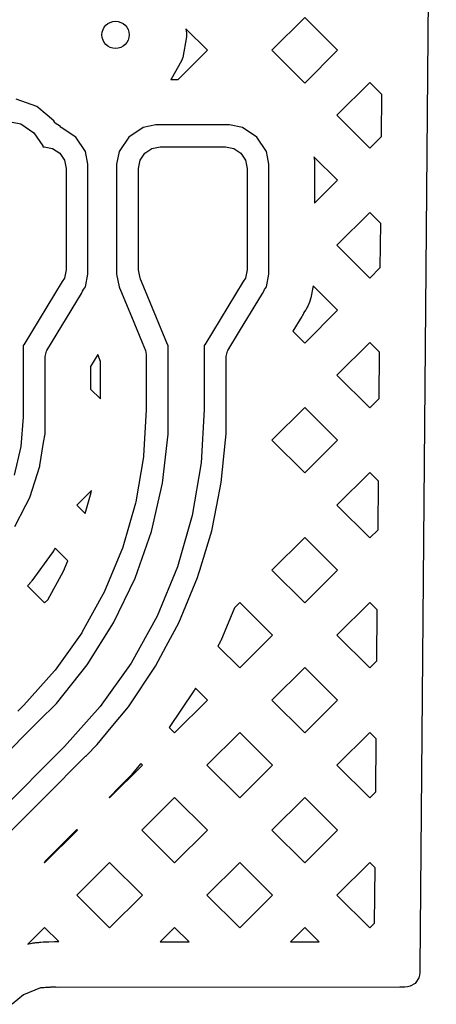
# Model space of a CAD drawing. Extents: x 126.5 to 186.7, y -114.4 to -68.6.
# Tile 20 of 32: x 184.1 to 186.4, y -104.2 to -98.7. Entities that reach past the tile are written whole.
import ezdxf

# ---------------------------------------------------------------- set-up
doc = ezdxf.new("R2010")
doc.units = 0
doc.layers.add('BLACK', color=7, linetype='CONTINUOUS')

msp = doc.modelspace()

# ---------------------------------------------------------------- linework, layer by layer
at = {"layer": 'BLACK', "linetype": 'CONTINUOUS'}
for p, q in [((186.446594, -93.515381), (186.355576, -103.97707)), ((185.719832, -98.724043), (185.538812, -98.905063)), ((185.900852, -98.905063), (185.719832, -98.724043)), ((185.062909, -98.785541), (185.067179, -98.809755)), ((185.182431, -98.905063), (185.062909, -98.785541)), ((185.067179, -98.809755), (185.067179, -98.830245)), ((185.067179, -98.830245), (185.047032, -98.944505)), ((185.021735, -99.065759), (185.182431, -98.905063)), ((185.538812, -98.905063), (185.719832, -99.086083)), ((185.719832, -99.086083), (185.900852, -98.905063)), ((185.040023, -98.96376), (184.982011, -99.064239)), ((185.047032, -98.944505), (185.040023, -98.96376)), ((184.982011, -99.064239), (184.980895, -99.065567)), ((184.980895, -99.065567), (184.981087, -99.065759)), ((184.981087, -99.065759), (185.021735, -99.065759)), ((186.079042, -99.083253), (185.898022, -99.264273)), ((186.145562, -99.149773), (186.079042, -99.083253)), ((186.143552, -99.380781), (186.145562, -99.149773)), ((184.240415, -99.216172), (184.125921, -99.1745)), ((184.297739, -99.264273), (184.240415, -99.216172)), ((184.333751, -99.294491), (184.297739, -99.264273)), ((185.898022, -99.264273), (186.079041, -99.445292)), ((184.065, -99.295), (184.151104, -99.312127)), ((184.151104, -99.312127), (184.224099, -99.360901)), ((184.339269, -99.304049), (184.333751, -99.294491)), ((184.341293, -99.307304), (184.339269, -99.304049)), ((184.370967, -99.327143), (184.341293, -99.307304)), ((184.897837, -99.317759), (184.827692, -99.331711)), ((184.89784, -99.317759), (184.897837, -99.317759)), ((185.305216, -99.317759), (184.89784, -99.317759)), ((185.305219, -99.317759), (185.305216, -99.317759)), ((185.375363, -99.331711), (185.305219, -99.317759)), ((184.224099, -99.360901), (184.272873, -99.433896)), ((184.369996, -99.329488), (184.370967, -99.327143)), ((184.375364, -99.331712), (184.369996, -99.329488)), ((184.375367, -99.331713), (184.375364, -99.331712)), ((184.454919, -99.384868), (184.375367, -99.331713)), ((184.827689, -99.331713), (184.748137, -99.384868)), ((184.827691, -99.331712), (184.827689, -99.331712)), ((184.827689, -99.331712), (184.827689, -99.331713)), ((184.827692, -99.331711), (184.827691, -99.331712)), ((185.375364, -99.331712), (185.375363, -99.331711)), ((185.375367, -99.331713), (185.375364, -99.331712)), ((185.454919, -99.384868), (185.375367, -99.331713)), ((184.508074, -99.46442), (184.454919, -99.384868)), ((184.748137, -99.384868), (184.698613, -99.458987)), ((185.508074, -99.46442), (185.454919, -99.384868)), ((186.079041, -99.445292), (186.143552, -99.380781)), ((184.272873, -99.433896), (184.273741, -99.438259)), ((184.273741, -99.438259), (184.281528, -99.438259)), ((184.281528, -99.438259), (184.32745, -99.447393)), ((184.32745, -99.447393), (184.366381, -99.473406)), ((184.366381, -99.473406), (184.392394, -99.512337)), ((184.508074, -99.464422), (184.508074, -99.46442)), ((184.508075, -99.464423), (184.508074, -99.464422)), ((184.522027, -99.534566), (184.508075, -99.464423)), ((184.69498, -99.464423), (184.681028, -99.534566)), ((184.694981, -99.464422), (184.69498, -99.464423)), ((184.698613, -99.458987), (184.694981, -99.464422)), ((184.810662, -99.512337), (184.836675, -99.473406)), ((184.836675, -99.473406), (184.875606, -99.447393)), ((184.875606, -99.447393), (184.921528, -99.438259)), ((184.921528, -99.438259), (185.281528, -99.438259)), ((185.281528, -99.438259), (185.32745, -99.447393)), ((185.32745, -99.447393), (185.366381, -99.473406)), ((185.366381, -99.473406), (185.392394, -99.512337)), ((185.508074, -99.464422), (185.508074, -99.46442)), ((185.508075, -99.464423), (185.508074, -99.464422)), ((185.513828, -99.493348), (185.508075, -99.464423)), ((184.392394, -99.512337), (184.401528, -99.558259)), ((184.522028, -99.534568), (184.522027, -99.534566)), ((184.522028, -99.53457), (184.522028, -99.534568)), ((184.522028, -99.534571), (184.522028, -99.53457)), ((184.522028, -100.141947), (184.522028, -99.534571)), ((184.681028, -99.534566), (184.681028, -99.53457)), ((184.681028, -99.53457), (184.681028, -99.534571)), ((184.681028, -99.534571), (184.681028, -100.141947)), ((184.801528, -99.558259), (184.810662, -99.512337)), ((185.392394, -99.512337), (185.401528, -99.558259)), ((185.522027, -99.534566), (185.513828, -99.493348)), ((185.522028, -99.534568), (185.522027, -99.534566)), ((185.522028, -99.53457), (185.522028, -99.534568)), ((185.522028, -99.534571), (185.522028, -99.53457)), ((185.522028, -99.982693), (185.522028, -99.534571)), ((185.900852, -99.623483), (185.770717, -99.493348)), ((185.770717, -99.493348), (185.770888, -99.494328)), ((185.770888, -99.494328), (185.771854, -99.500838)), ((185.771854, -99.500838), (185.772209, -99.50372)), ((185.772209, -99.50372), (185.773421, -99.516037)), ((185.773421, -99.516037), (185.773634, -99.518917)), ((185.773634, -99.518917), (185.773957, -99.525486)), ((185.773957, -99.525486), (185.774028, -99.528384)), ((185.774028, -99.528384), (185.774028, -99.750307)), ((184.401528, -99.558259), (184.401528, -100.118259)), ((184.801528, -100.118259), (184.801528, -99.558259)), ((185.401528, -99.558259), (185.401528, -100.118259)), ((185.774028, -99.750307), (185.900852, -99.623483)), ((186.079042, -99.801673), (185.898022, -99.982693)), ((186.139366, -99.861997), (186.079042, -99.801673)), ((186.137248, -100.105506), (186.139366, -99.861997)), ((185.522028, -100.141947), (185.522028, -99.982693)), ((185.898022, -99.982693), (186.079041, -100.163712)), ((184.401528, -100.118259), (184.392394, -100.164181)), ((184.810662, -100.164181), (184.801528, -100.118259)), ((185.401528, -100.118259), (185.392394, -100.164181)), ((186.079041, -100.163712), (186.137248, -100.105506)), ((184.379938, -100.183487), (184.168415, -100.532622)), ((184.380367, -100.182179), (184.379938, -100.183487)), ((184.392394, -100.164181), (184.380367, -100.182179)), ((184.508074, -100.212098), (184.522028, -100.141947)), ((184.681028, -100.141949), (184.681027, -100.141949)), ((184.681027, -100.141949), (184.694981, -100.212096)), ((184.681028, -100.141947), (184.681028, -100.141949)), ((184.813457, -100.168365), (184.810662, -100.164181)), ((184.813454, -100.170948), (184.813457, -100.168365)), ((184.818627, -100.183487), (184.813454, -100.170948)), ((184.962014, -100.531021), (184.818627, -100.183487)), ((185.379938, -100.183487), (185.168415, -100.532622)), ((185.380367, -100.182179), (185.379938, -100.183487)), ((185.392394, -100.164181), (185.380367, -100.182179)), ((185.508074, -100.212098), (185.522028, -100.141947)), ((184.487275, -100.248517), (184.493133, -100.235777)), ((184.493133, -100.235777), (184.497675, -100.227659)), ((184.497675, -100.227659), (184.508074, -100.212098)), ((184.694981, -100.212096), (184.695448, -100.213223)), ((184.695448, -100.213223), (184.69742, -100.218748)), ((184.69742, -100.218748), (184.697439, -100.218813)), ((184.697439, -100.218813), (184.702216, -100.23039)), ((184.702216, -100.23039), (184.702221, -100.230403)), ((184.702221, -100.230403), (184.762308, -100.376038)), ((185.487275, -100.248517), (185.493133, -100.235777)), ((185.493133, -100.235777), (185.497675, -100.227659)), ((185.497675, -100.227659), (185.508074, -100.212098)), ((185.766012, -100.207064), (185.752813, -100.27342)), ((185.900852, -100.341904), (185.766012, -100.207064)), ((184.295874, -100.564439), (184.487275, -100.248517)), ((185.360326, -100.458056), (185.487275, -100.248517)), ((185.74563, -100.297099), (185.736141, -100.320001)), ((185.747582, -100.291643), (185.74563, -100.297099)), ((185.751406, -100.279038), (185.747582, -100.291643)), ((185.752813, -100.27342), (185.751406, -100.279038)), ((185.724483, -100.341807), (185.7157, -100.354949)), ((185.719832, -100.522924), (185.900852, -100.341904)), ((185.727462, -100.336839), (185.724483, -100.341807)), ((185.733667, -100.325231), (185.727462, -100.336839)), ((185.736141, -100.320001), (185.733667, -100.325231)), ((184.762308, -100.376038), (184.821743, -100.520094)), ((185.704657, -100.376038), (185.654964, -100.458056)), ((185.705508, -100.374587), (185.704657, -100.376038)), ((185.707382, -100.371285), (185.705508, -100.374587)), ((185.70818, -100.369833), (185.707382, -100.371285)), ((185.71154, -100.363505), (185.70818, -100.369833)), ((185.712309, -100.362005), (185.71154, -100.363505)), ((185.714005, -100.358578), (185.712309, -100.362005)), ((185.714734, -100.357051), (185.714005, -100.358578)), ((185.7157, -100.354949), (185.714734, -100.357051)), ((185.295874, -100.564439), (185.360326, -100.458056)), ((185.654964, -100.458056), (185.719832, -100.522924)), ((184.168415, -100.532622), (184.165, -100.535129)), ((184.165, -100.535129), (184.165, -100.579705)), ((184.2855, -100.598039), (184.294039, -100.567467)), ((184.294039, -100.567467), (184.295874, -100.564439)), ((184.821743, -100.520094), (184.84004, -100.564439)), ((184.84004, -100.564439), (184.8445, -100.586942)), ((184.964557, -100.534832), (184.962014, -100.531021)), ((184.965, -100.535015), (184.964557, -100.534832)), ((184.965, -100.89), (184.965, -100.535015)), ((185.168415, -100.532622), (185.165, -100.535129)), ((185.165, -100.535129), (185.165, -100.89)), ((185.2855, -100.598039), (185.294039, -100.567467)), ((185.294039, -100.567467), (185.295874, -100.564439)), ((186.079042, -100.520094), (185.898022, -100.701114)), ((186.13317, -100.574222), (186.079042, -100.520094)), ((184.165, -100.579705), (184.165, -100.933636)), ((184.2855, -100.651943), (184.2855, -100.598039)), ((184.576783, -100.587101), (184.5375, -100.651943)), ((184.5925, -100.625193), (184.576783, -100.587101)), ((184.5925, -100.832433), (184.5925, -100.625193)), ((184.8445, -100.586942), (184.8445, -100.888347)), ((185.2855, -100.701114), (185.2855, -100.598039)), ((186.130943, -100.830232), (186.13317, -100.574222)), ((184.2855, -100.884146), (184.2855, -100.651943)), ((184.5375, -100.651943), (184.5375, -100.777433)), ((185.2855, -100.84614), (185.2855, -100.701114)), ((185.898022, -100.701114), (186.079041, -100.882133)), ((184.5375, -100.777433), (184.5925, -100.832433)), ((186.079041, -100.882133), (186.130943, -100.830232)), ((184.285501, -100.884168), (184.2855, -100.884146)), ((184.2855, -100.889781), (184.285501, -100.884168)), ((184.285502, -100.889784), (184.2855, -100.889781)), ((184.2855, -100.916327), (184.285502, -100.889784)), ((184.844407, -100.891655), (184.830132, -101.145826)), ((184.8445, -100.888347), (184.844407, -100.891655)), ((184.965, -101.026742), (184.965, -100.89)), ((185.165, -100.89), (185.148432, -101.185018)), ((185.2855, -100.89), (185.2855, -100.84614)), ((185.2855, -101.025365), (185.2855, -100.89)), ((185.719831, -100.879303), (185.538811, -101.060323)), ((185.900852, -101.060324), (185.719831, -100.879303)), ((184.165, -100.93364), (184.15228, -101.095197)), ((184.165, -100.933636), (184.164999, -100.933638)), ((184.164999, -100.933638), (184.165, -100.93364)), ((184.2855, -100.924049), (184.2855, -100.916327)), ((184.2855, -100.986224), (184.2855, -100.924049)), ((184.285497, -100.986234), (184.2855, -100.986224)), ((184.285497, -101.024407), (184.285497, -100.986234)), ((184.277865, -101.072583), (184.285497, -101.024407)), ((184.93438, -101.298507), (184.965, -101.026742)), ((185.258963, -101.294792), (185.282057, -101.060323)), ((185.282057, -101.060323), (185.2855, -101.025365)), ((185.538811, -101.060323), (185.719832, -101.241344)), ((185.719832, -101.241344), (185.900852, -101.060324)), ((184.15228, -101.095197), (184.114444, -101.252775)), ((184.257579, -101.200637), (184.277865, -101.072583)), ((184.829391, -101.152401), (184.787027, -101.401739)), ((184.830132, -101.145826), (184.829391, -101.152401)), ((184.200996, -101.376334), (184.257094, -101.203695)), ((184.257094, -101.203695), (184.257579, -101.200637)), ((185.148432, -101.185018), (185.098936, -101.476325)), ((186.079042, -101.238514), (185.898022, -101.419534)), ((186.126973, -101.286445), (186.079042, -101.238514)), ((184.873523, -101.565135), (184.93438, -101.298507)), ((185.23415, -101.419534), (185.258962, -101.294797)), ((185.258961, -101.294797), (185.258963, -101.294792)), ((185.258962, -101.294797), (185.258961, -101.294797)), ((186.124637, -101.554957), (186.126973, -101.286445)), ((184.178984, -101.419533), (184.200996, -101.376334)), ((184.542148, -101.338565), (184.46118, -101.419533)), ((184.506872, -101.465225), (184.540403, -101.348836)), ((184.540403, -101.348836), (184.542148, -101.338565)), ((184.118583, -101.538072), (184.178984, -101.419533)), ((184.46118, -101.419533), (184.506872, -101.465225)), ((184.785555, -101.40819), (184.715538, -101.651219)), ((184.787027, -101.401739), (184.785555, -101.40819)), ((185.206147, -101.560317), (185.23415, -101.419534)), ((185.898022, -101.419534), (186.079041, -101.600553)), ((185.098936, -101.476325), (185.017136, -101.760259)), ((184.783196, -101.823272), (184.873523, -101.565135)), ((185.139888, -101.778745), (185.206146, -101.560322)), ((185.206146, -101.560322), (185.206147, -101.560317)), ((185.719832, -101.597725), (185.538812, -101.778745)), ((185.900852, -101.778745), (185.719832, -101.597725)), ((186.079041, -101.600553), (186.124637, -101.554957)), ((184.33977, -101.658945), (184.337191, -101.663549)), ((184.340865, -101.656897), (184.33977, -101.658945)), ((184.341303, -101.656037), (184.340865, -101.656897)), ((184.411926, -101.72666), (184.341303, -101.656037)), ((184.713353, -101.657463), (184.616567, -101.891126)), ((184.715538, -101.651219), (184.713353, -101.657463)), ((184.325359, -101.682196), (184.212849, -101.837052)), ((184.326678, -101.680304), (184.325359, -101.682196)), ((184.329595, -101.67594), (184.326678, -101.680304)), ((184.330844, -101.67399), (184.329595, -101.67594)), ((184.336017, -101.665552), (184.330844, -101.67399)), ((184.337191, -101.663549), (184.336017, -101.665552)), ((184.387898, -101.78467), (184.411926, -101.72666)), ((185.017136, -101.760259), (184.904058, -102.033249)), ((184.301177, -101.941576), (184.387898, -101.78467)), ((185.023952, -102.069515), (185.127557, -101.819393)), ((185.127557, -101.819393), (185.133443, -101.799991)), ((185.133443, -101.799991), (185.139888, -101.778745)), ((185.538812, -101.778745), (185.719832, -101.959765)), ((185.719832, -101.959765), (185.900852, -101.778745)), ((184.193573, -101.859623), (184.18821, -101.864984)), ((184.18821, -101.864984), (184.28299, -101.959764)), ((184.195183, -101.857948), (184.193573, -101.859623)), ((184.19876, -101.854078), (184.195183, -101.857948)), ((184.200301, -101.852344), (184.19876, -101.854078)), ((184.20673, -101.844815), (184.200301, -101.852344)), ((184.208196, -101.843028), (184.20673, -101.844815)), ((184.211451, -101.838899), (184.208196, -101.843028)), ((184.212849, -101.837052), (184.211451, -101.838899)), ((184.664535, -102.069672), (184.783196, -101.823272)), ((184.613696, -101.897088), (184.491355, -102.118444)), ((184.616567, -101.891126), (184.613696, -101.897088)), ((184.28299, -101.959764), (184.301177, -101.941576)), ((185.360622, -101.956935), (185.331131, -101.986425)), ((185.541642, -102.137955), (185.360622, -101.956935)), ((186.079042, -101.956935), (185.898022, -102.137955)), ((186.120777, -101.99867), (186.079042, -101.956935)), ((184.904058, -102.033249), (184.761127, -102.291862)), ((185.331131, -101.986425), (185.255583, -102.168816)), ((186.118332, -102.279682), (186.120777, -101.99867)), ((184.519031, -102.301238), (184.664535, -102.069672)), ((184.954798, -102.198891), (185.023952, -102.069515)), ((184.487835, -102.124046), (184.341481, -102.33031)), ((184.491355, -102.118444), (184.487835, -102.124046)), ((185.360622, -102.318975), (185.541642, -102.137955)), ((185.898022, -102.137955), (186.079041, -102.318974)), ((184.896329, -102.308278), (184.954798, -102.198891)), ((185.24765, -102.185588), (185.240538, -102.198891)), ((185.240538, -102.198891), (185.360622, -102.318975)), ((185.248316, -102.184305), (185.24765, -102.185588)), ((185.249788, -102.181381), (185.248316, -102.184305)), ((185.250418, -102.18009), (185.249788, -102.181381)), ((185.253064, -102.174499), (185.250418, -102.18009)), ((185.253677, -102.173161), (185.253064, -102.174499)), ((185.255016, -102.170139), (185.253677, -102.173161)), ((185.255583, -102.168816), (185.255016, -102.170139)), ((184.348515, -102.515055), (184.519031, -102.301238)), ((184.761127, -102.291862), (184.590138, -102.532845)), ((184.745918, -102.533381), (184.896329, -102.308278)), ((186.079041, -102.318974), (186.118332, -102.279682)), ((184.337356, -102.335483), (184.167657, -102.525375)), ((184.341481, -102.33031), (184.337356, -102.335483)), ((185.719832, -102.316145), (185.538812, -102.497165)), ((185.900852, -102.497165), (185.719832, -102.316145)), ((185.107579, -102.445708), (184.971935, -102.648709)), ((185.108376, -102.444483), (185.107579, -102.445708)), ((185.11014, -102.441696), (185.108376, -102.444483)), ((185.110894, -102.440472), (185.11014, -102.441696)), ((185.114074, -102.435166), (185.110894, -102.440472)), ((185.114808, -102.433906), (185.114074, -102.435166)), ((185.116385, -102.431119), (185.114808, -102.433906)), ((185.182431, -102.497165), (185.116385, -102.431119)), ((184.165383, -102.527779), (184.135607, -102.557555)), ((184.167657, -102.525375), (184.165383, -102.527779)), ((184.251823, -102.611746), (184.348515, -102.515055)), ((185.001411, -102.678185), (185.182431, -102.497165)), ((185.538812, -102.497165), (185.719832, -102.678185)), ((185.719832, -102.678185), (185.900852, -102.497165)), ((184.590138, -102.532845), (184.393334, -102.753065)), ((184.65127, -102.648709), (184.745918, -102.533381)), ((183.834532, -103.029045), (184.251827, -102.61175)), ((184.251827, -102.61175), (184.251823, -102.611746)), ((184.574167, -102.742658), (184.65127, -102.648709)), ((184.971935, -102.648709), (185.001411, -102.678185)), ((185.360622, -102.675355), (185.179602, -102.856375)), ((185.541642, -102.856375), (185.360622, -102.675355)), ((186.079042, -102.675355), (185.898022, -102.856375)), ((186.11458, -102.710893), (186.079042, -102.675355)), ((184.514115, -102.802708), (184.574147, -102.742678)), ((184.574147, -102.742677), (184.574167, -102.742658)), ((184.574147, -102.742678), (184.574147, -102.742677)), ((186.112027, -103.004407), (186.11458, -102.710893)), ((184.393248, -102.753171), (183.975954, -103.170467)), ((184.393334, -102.753065), (184.393248, -102.753171)), ((184.282631, -103.034202), (184.509468, -102.807364)), ((184.509468, -102.807362), (184.514083, -102.802748)), ((184.509468, -102.807364), (184.509468, -102.807362)), ((184.514083, -102.802748), (184.514115, -102.802708)), ((184.642201, -103.037395), (184.823221, -102.856375)), ((184.814223, -102.847377), (184.767008, -102.90491)), ((184.823221, -102.856375), (184.814223, -102.847377)), ((185.179602, -102.856375), (185.360622, -103.037395)), ((185.360622, -103.037395), (185.541642, -102.856375)), ((185.898022, -102.856375), (186.079041, -103.037394)), ((184.76299, -102.909568), (184.758837, -102.914153)), ((184.763941, -102.908493), (184.76299, -102.909568)), ((184.766079, -102.906014), (184.763941, -102.908493)), ((184.767008, -102.90491), (184.766079, -102.906014)), ((184.754547, -102.918661), (184.698317, -102.974886)), ((184.755562, -102.917621), (184.754547, -102.918661)), ((184.757842, -102.915226), (184.755562, -102.917621)), ((184.758837, -102.914153), (184.757842, -102.915226)), ((184.698261, -102.974952), (184.639008, -103.034202)), ((184.698317, -102.974886), (184.698261, -102.974952)), ((186.079041, -103.037394), (186.112027, -103.004407)), ((184.092174, -103.224659), (184.282631, -103.034202)), ((184.639008, -103.034202), (184.642201, -103.037395)), ((185.001411, -103.034566), (184.820391, -103.215586)), ((185.182431, -103.215586), (185.001411, -103.034566)), ((185.719832, -103.034566), (185.538812, -103.215586)), ((185.900852, -103.215586), (185.719832, -103.034566)), ((184.282991, -103.396606), (184.464011, -103.215586)), ((184.460818, -103.212393), (184.291558, -103.381652)), ((184.464011, -103.215586), (184.460818, -103.212393)), ((184.820391, -103.215586), (185.001411, -103.396606)), ((185.001411, -103.396606), (185.182431, -103.215586)), ((185.538812, -103.215586), (185.719832, -103.396606)), ((185.719832, -103.396606), (185.900852, -103.215586)), ((184.291543, -103.381674), (184.2798, -103.393415)), ((184.2798, -103.393415), (184.282991, -103.396606)), ((184.291558, -103.381652), (184.291543, -103.381674)), ((184.642201, -103.393776), (184.461181, -103.574796)), ((184.823221, -103.574796), (184.642201, -103.393776)), ((185.360622, -103.393776), (185.179602, -103.574796)), ((185.541642, -103.574796), (185.360622, -103.393776)), ((186.079042, -103.393776), (185.898022, -103.574796)), ((186.108384, -103.423118), (186.079042, -103.393776)), ((186.105722, -103.729134), (186.108384, -103.423118)), ((184.461181, -103.574796), (184.642201, -103.755816)), ((184.642201, -103.755816), (184.823221, -103.574796)), ((185.179602, -103.574796), (185.360622, -103.755816)), ((185.360622, -103.755816), (185.541642, -103.574796)), ((185.898022, -103.574796), (186.079041, -103.755815)), ((184.282991, -103.752986), (184.190455, -103.845521)), ((184.361289, -103.831284), (184.282991, -103.752986)), ((185.00141, -103.752985), (184.922097, -103.832299)), ((185.080694, -103.832269), (185.00141, -103.752985)), ((185.719831, -103.752985), (185.640548, -103.832269)), ((185.799108, -103.832262), (185.719831, -103.752985)), ((186.079041, -103.755815), (186.105722, -103.729134)), ((184.234462, -103.836966), (184.25088, -103.835907)), ((184.25088, -103.835907), (184.256697, -103.834751)), ((184.256697, -103.834751), (184.26242, -103.833902)), ((184.26242, -103.833902), (184.27552, -103.832611)), ((184.27552, -103.832611), (184.281304, -103.832327)), ((184.281304, -103.832327), (184.306652, -103.832326)), ((184.306652, -103.832326), (184.307075, -103.832299)), ((184.307075, -103.832299), (184.337362, -103.830367)), ((184.337362, -103.830367), (184.343974, -103.830316)), ((184.343974, -103.830316), (184.358996, -103.831044)), ((184.358996, -103.831044), (184.361289, -103.831284)), ((184.922097, -103.832299), (185.080717, -103.832292)), ((185.080717, -103.832292), (185.080694, -103.832269)), ((185.640548, -103.832269), (185.799108, -103.832262)), ((184.190455, -103.845521), (184.191007, -103.845351)), ((184.191007, -103.845351), (184.195485, -103.844155)), ((184.195485, -103.844155), (184.214846, -103.839791)), ((184.214846, -103.839791), (184.21941, -103.838949)), ((184.21941, -103.838949), (184.229848, -103.837446)), ((184.229848, -103.837446), (184.234462, -103.836966)), ((186.355575, -103.977078), (186.355353, -104.002621)), ((186.355576, -103.97707), (186.355575, -103.977078)), ((186.349268, -104.032167), (186.333922, -104.058389)), ((186.353232, -104.017793), (186.349268, -104.032167)), ((186.355353, -104.002621), (186.353232, -104.017793)), ((184.26057, -104.087806), (184.167261, -104.124964)), ((184.280106, -104.086548), (184.26057, -104.087806)), ((184.287872, -104.084765), (184.280106, -104.086548)), ((184.288011, -104.085459), (184.287872, -104.084765)), ((184.293703, -104.084326), (184.288011, -104.085459)), ((184.312801, -104.084326), (184.293703, -104.084326)), ((184.316555, -104.084206), (184.312801, -104.084326)), ((184.33927, -104.082756), (184.316555, -104.084206)), ((184.344255, -104.083564), (184.33927, -104.082756)), ((184.353688, -104.084323), (184.344255, -104.083564)), ((186.24528, -104.084246), (184.353688, -104.084323)), ((186.245846, -104.084183), (186.24528, -104.084246)), ((186.273064, -104.084186), (186.245846, -104.084183)), ((186.288248, -104.0822), (186.273064, -104.084186)), ((186.302657, -104.078364), (186.288248, -104.0822)), ((186.32901, -104.063257), (186.302657, -104.078364)), ((186.333922, -104.058389), (186.32901, -104.063257)), ((184.167261, -104.124964), (184.103449, -104.178086))]:
    msp.add_line(p, q, dxfattribs=at)
at = {"layer": 'BLACK'}
msp.add_circle((184.675, -98.82), 0.075, dxfattribs=at)

doc.saveas('drawing.dxf')
